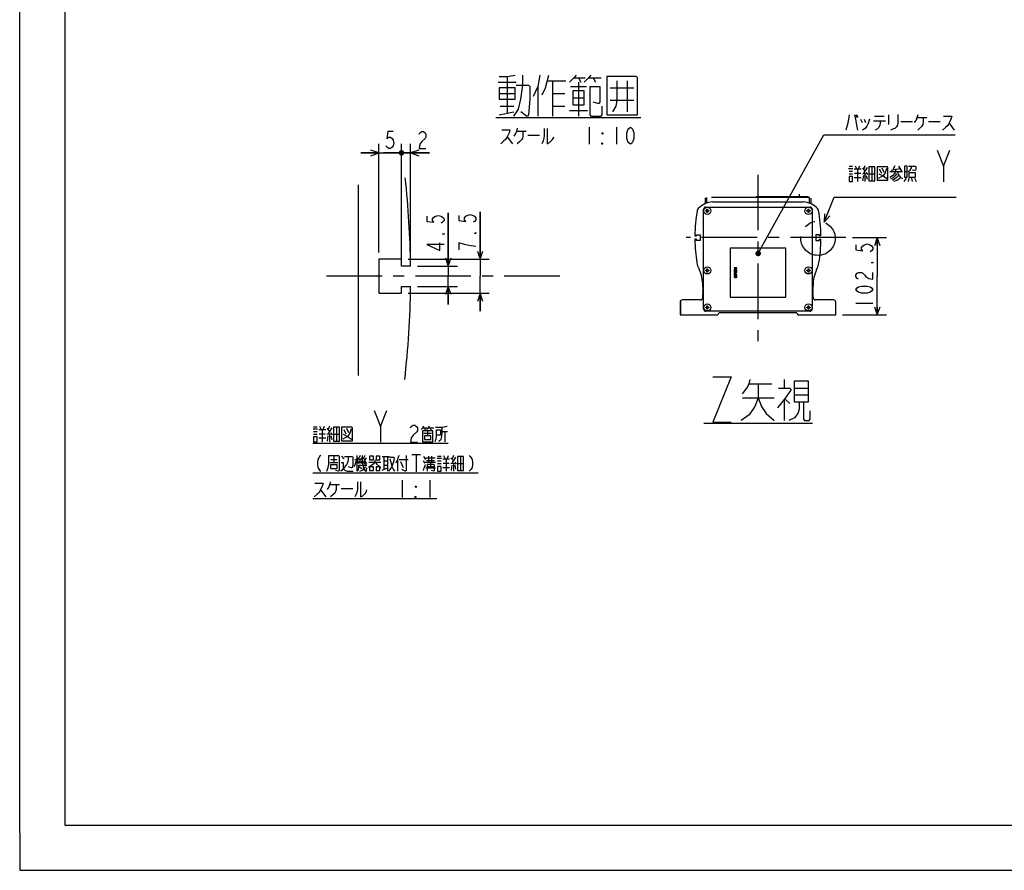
# Model space of a CAD drawing. Extents: x 0 to 594, y 0 to 420.
# Tile 1 of 57: x 0 to 217, y 0 to 188. Entities that reach past the tile are written whole.
import ezdxf

# ---------------------------------------------------------------- set-up
doc = ezdxf.new("R2010")
doc.units = 0
doc.header["$LTSCALE"] = 32.67
doc.linetypes.add('CENTER', pattern=[0.6, 0.375, -0.075, 0.075, -0.075])
doc.layers.get('0').update_dxf_attribs({"linetype": 'CONTINUOUS'})
for name, color, linetype in [('DEFAULT_1', 7, 'CENTER'), ('DRA_ITEM', 7, 'CONTINUOUS'), ('DRIV_DIM', 7, 'CONTINUOUS')]:
    doc.layers.add(name, color=color, linetype=linetype)
doc.styles.get("Standard").update_dxf_attribs({"font": 'txt', "width": 0.8})
doc.dimstyles.new('DIMSTYLE_1', dxfattribs={"dimtxt": 3.8, "dimasz": 1.8, "dimexe": 0.18, "dimexo": 0.0625, "dimgap": 0.09, "dimtad": 1, "dimdec": 3, "dimlfac": 6, "dimtxsty": 'STANDARD', "dimblk": 'OPEN', "dimblk1": 'OPEN', "dimblk2": 'OPEN', "dimcen": 0.09, "dimazin": 3, "dimtp": 0.001, "dimtm": 0.001, "dimtfac": 1, "dimtdec": 3, "dimtofl": 0, "dimtmove": 0, "dimatfit": 3, "dimtolj": 1})
doc.dimstyles.new('DIMSTYLE_5', dxfattribs={"dimtxt": 3.8, "dimasz": 1.8, "dimexe": 0.18, "dimexo": 0.0625, "dimgap": 0.09, "dimtad": 1, "dimdec": 3, "dimtxsty": 'STANDARD', "dimblk": 'OPEN', "dimblk1": 'OPEN', "dimblk2": 'OPEN', "dimcen": 0.09, "dimazin": 3, "dimtp": 0.001, "dimtm": 0.001, "dimtfac": 1, "dimtdec": 3, "dimtofl": 0, "dimtmove": 0, "dimatfit": 3, "dimtolj": 1})

# ---------------------------------------------------------------- blocks, each defined once
blk = doc.blocks.new('_OPEN')
at = {"color": 0, "linetype": 'BYBLOCK'}
for p, q in [((0, 0), (-1, 0.34)), ((-1, -0.34), (0, 0)), ((-1, 0), (0, 0))]:
    blk.add_line(p, q, dxfattribs=at)
blk = doc.blocks.new('*D22')
at = {"layer": 'DRIV_DIM', "color": 2, "linetype": 'CONTINUOUS'}
for p, q in [((183.84, 139.73), (191.28, 139.73)), ((189.28, 139.73), (189.28, 131.19)), ((189.28, 122.65), (189.28, 131.19)), ((181.6, 122.65), (191.28, 122.65))]:
    blk.add_line(p, q, dxfattribs=at)
at = {"layer": 'DRIV_DIM', "color": 2, "linetype": 'CONTINUOUS', "xscale": 1.8, "yscale": 1.8, "zscale": 1.8}
for p, rotation in [((189.28, 139.73), 90), ((189.28, 122.65), 270)]:
    blk.add_blockref('_OPEN', p, dxfattribs=dict(at, rotation=rotation))
blk = doc.blocks.new('_DOT')
at = {"color": 0, "linetype": 'BYBLOCK'}
blk.add_line((-0.34, 0), (-1, 0), dxfattribs=at)
at = {"color": 0, "linetype": 'BYBLOCK', "const_width": 0.342}
blk.add_lwpolyline([(-0.17, 0, 1), (0.17, 0, 1)], format="xyb", close=True, dxfattribs=at)
blk = doc.blocks.new('*D37')
at = {"layer": 'DRIV_DIM', "color": 2, "linetype": 'CONTINUOUS'}
for p, q in [((79.27, 136.45), (79.27, 160.44)), ((84.27, 136.45), (84.27, 160.44)), ((79.27, 158.44), (75.27, 158.44)), ((75.27, 158.44), (81.77, 158.44)), ((88.27, 158.44), (81.77, 158.44)), ((84.27, 158.44), (88.27, 158.44))]:
    blk.add_line(p, q, dxfattribs=at)
at = {"layer": 'DRIV_DIM', "color": 2, "linetype": 'CONTINUOUS', "xscale": 1.8, "yscale": 1.8, "zscale": 1.8}
blk.add_blockref('_OPEN', (79.27, 158.44), dxfattribs=at)
at = {"layer": 'DRIV_DIM', "color": 2, "linetype": 'CONTINUOUS', "xscale": 1.8, "yscale": 1.8, "zscale": 1.8, "rotation": 180}
blk.add_blockref('_DOT', (84.27, 158.44), dxfattribs=at)
blk = doc.blocks.new('*D38')
at = {"layer": 'DRIV_DIM', "color": 2, "linetype": 'CONTINUOUS'}
for p, q in [((84.27, 134.95), (84.27, 160.44)), ((86.27, 134.95), (86.27, 160.44)), ((84.27, 158.44), (80.27, 158.44)), ((80.27, 158.44), (85.27, 158.44)), ((90.44, 158.44), (85.27, 158.44)), ((86.27, 158.44), (90.44, 158.44))]:
    blk.add_line(p, q, dxfattribs=at)
at = {"layer": 'DRIV_DIM', "color": 2, "linetype": 'CONTINUOUS', "xscale": 1.8, "yscale": 1.8, "zscale": 1.8}
blk.add_blockref('_DOT', (84.27, 158.44), dxfattribs=at)
at = {"layer": 'DRIV_DIM', "color": 2, "linetype": 'CONTINUOUS', "xscale": 1.8, "yscale": 1.8, "zscale": 1.8, "rotation": 180}
blk.add_blockref('_OPEN', (86.27, 158.44), dxfattribs=at)
blk = doc.blocks.new('*D39')
at = {"layer": 'DRIV_DIM', "color": 2, "linetype": 'CONTINUOUS'}
for p, q in [((94.6, 133.45), (94.6, 145.21)), ((94.6, 145.21), (94.6, 131.2)), ((87.77, 133.45), (96.6, 133.45)), ((94.6, 124.95), (94.6, 131.2)), ((87.77, 128.95), (96.6, 128.95)), ((94.6, 128.95), (94.6, 124.95))]:
    blk.add_line(p, q, dxfattribs=at)
at = {"layer": 'DRIV_DIM', "color": 2, "linetype": 'CONTINUOUS', "xscale": 1.8, "yscale": 1.8, "zscale": 1.8}
for p, rotation in [((94.6, 133.45), 270), ((94.6, 128.95), 90)]:
    blk.add_blockref('_OPEN', p, dxfattribs=dict(at, rotation=rotation))
blk = doc.blocks.new('*D40')
at = {"layer": 'DRIV_DIM', "color": 2, "linetype": 'CONTINUOUS'}
for p, q in [((101.64, 134.95), (101.64, 145.4)), ((101.64, 145.4), (101.64, 131.2)), ((85.77, 134.95), (103.64, 134.95)), ((101.64, 123.45), (101.64, 131.2)), ((85.77, 127.45), (103.64, 127.45)), ((101.64, 127.45), (101.64, 123.45))]:
    blk.add_line(p, q, dxfattribs=at)
at = {"layer": 'DRIV_DIM', "color": 2, "linetype": 'CONTINUOUS', "xscale": 1.8, "yscale": 1.8, "zscale": 1.8}
for p, rotation in [((101.64, 134.95), 270), ((101.64, 127.45), 90)]:
    blk.add_blockref('_OPEN', p, dxfattribs=dict(at, rotation=rotation))

msp = doc.modelspace()

# ---------------------------------------------------------------- linework, layer by layer
at = {"color": 7, "linetype": 'CONTINUOUS'}
for p, q in [((0, 8.24228), (0, 409.35318)), ((10, 410), (10, 10)), ((74.73643, 151.41203), (74.73643, 109.3006)), ((151.26864, 148.53877), (151.26864, 147.20561)), ((151.60197, 148.57546), (151.60197, 147.34377)), ((152.71341, 148.64629), (174.26864, 148.64629)), ((162.51806, 148.81295), (174.06265, 148.81295)), ((172.10197, 148.81295), (172.10197, 149.33972)), ((174.26864, 148.64629), (174.29007, 148.66772)), ((174.26864, 148.64629), (174.26864, 147.34377)), ((174.60197, 148.46855), (174.60197, 147.20561)), ((150.9353, 123.97962), (150.9353, 145.97962)), ((151.4103, 145.57462), (151.4103, 145.71795)), ((151.4103, 145.71795), (151.69697, 145.71795)), ((151.4353, 146.47962), (174.4353, 146.47962)), ((151.69697, 145.71795), (151.69697, 146.00462)), ((151.69697, 146.00462), (151.8403, 146.00462)), ((151.8403, 146.00462), (151.8403, 145.71795)), ((151.8403, 145.71795), (152.12697, 145.71795)), ((152.12697, 145.71795), (152.12697, 145.57462)), ((152.97094, 147.64629), (172.89966, 147.64629)), ((173.74364, 145.57462), (173.74364, 145.71795)), ((173.74364, 145.71795), (174.0303, 145.71795)), ((174.0303, 145.71795), (174.0303, 146.00462)), ((174.0303, 146.00462), (174.17364, 146.00462)), ((174.17364, 146.00462), (174.17364, 145.71795)), ((174.17364, 145.71795), (174.4603, 145.71795)), ((174.4603, 145.71795), (174.4603, 145.57462)), ((174.9353, 145.97962), (174.9353, 123.97962)), ((151.69697, 145.57462), (151.4103, 145.57462)), ((151.69697, 145.28795), (151.69697, 145.57462)), ((151.8403, 145.28795), (151.69697, 145.28795)), ((151.8403, 145.57462), (151.8403, 145.28795)), ((152.12697, 145.57462), (151.8403, 145.57462)), ((174.0303, 145.57462), (173.74364, 145.57462)), ((174.0303, 145.28795), (174.0303, 145.57462)), ((174.17364, 145.28795), (174.0303, 145.28795)), ((174.4603, 145.57462), (174.17364, 145.57462)), ((174.17364, 145.57462), (174.17364, 145.28795)), ((149.0129, 140.10462), (149.34623, 140.10462)), ((149.34623, 139.35462), (149.0129, 139.35462)), ((149.34623, 140.10462), (149.34623, 140.35462)), ((149.34623, 140.35462), (150.17956, 140.35462)), ((149.34623, 139.10462), (149.34623, 139.35462)), ((150.17956, 139.10462), (149.34623, 139.10462)), ((150.17956, 140.35462), (150.17956, 139.10462)), ((176.52437, 140.35462), (175.69104, 140.35462)), ((175.69104, 140.35462), (175.69104, 139.10462)), ((175.69104, 139.10462), (176.52437, 139.10462)), ((176.52437, 140.10462), (176.52437, 140.35462)), ((176.85771, 140.10462), (176.52437, 140.10462)), ((176.52437, 139.35462), (176.85771, 139.35462)), ((176.52437, 139.10462), (176.52437, 139.35462)), ((156.7853, 137.39629), (156.7853, 126.56295)), ((169.11864, 137.39629), (156.7853, 137.39629)), ((169.11864, 126.56295), (169.11864, 137.39629)), ((79.27085, 134.95246), (79.27085, 127.45246)), ((84.27085, 134.95246), (79.27085, 134.95246)), ((84.27085, 133.45246), (84.27085, 134.95246)), ((86.27085, 133.45246), (84.27085, 133.45246)), ((149.8764, 132.89154), (149.98683, 132.65492)), ((151.69697, 132.55129), (151.69697, 132.83795)), ((151.69697, 132.83795), (151.8403, 132.83795)), ((151.8403, 132.83795), (151.8403, 132.55129)), ((157.70197, 133.04733), (157.70197, 132.97441)), ((158.2853, 133.04733), (157.70197, 133.04733)), ((158.19842, 132.97441), (157.70197, 132.67059)), ((157.70197, 132.97441), (158.19842, 132.97441)), ((157.70197, 132.67059), (157.70197, 132.56122)), ((157.77644, 132.63413), (158.2853, 132.93795)), ((158.2853, 132.63413), (157.77644, 132.63413)), ((158.2853, 132.93795), (158.2853, 133.04733)), ((158.2853, 132.56122), (158.2853, 132.63413)), ((174.0303, 132.83795), (174.17364, 132.83795)), ((174.0303, 132.55129), (174.0303, 132.83795)), ((174.17364, 132.83795), (174.17364, 132.55129)), ((175.88378, 132.65492), (175.9942, 132.89154)), ((151.4103, 132.40795), (151.4103, 132.55129)), ((151.4103, 132.55129), (151.69697, 132.55129)), ((151.69697, 132.40795), (151.4103, 132.40795)), ((151.69697, 132.12129), (151.69697, 132.40795)), ((151.8403, 132.12129), (151.69697, 132.12129)), ((151.8403, 132.55129), (152.12697, 132.55129)), ((151.8403, 132.40795), (151.8403, 132.12129)), ((152.12697, 132.40795), (151.8403, 132.40795)), ((152.12697, 132.55129), (152.12697, 132.40795)), ((157.70197, 132.56122), (158.2853, 132.56122)), ((157.70197, 132.464), (157.70197, 132.0265)), ((157.77644, 132.464), (157.70197, 132.464)), ((157.70197, 132.0265), (158.2853, 132.0265)), ((157.71438, 131.83205), (157.70197, 131.77129)), ((157.70197, 131.77129), (157.70197, 131.47962)), ((157.70197, 131.47962), (158.2853, 131.47962)), ((157.71438, 131.24872), (157.70197, 131.18795)), ((157.70197, 131.18795), (157.70197, 131.09073)), ((157.70197, 131.09073), (157.71438, 131.02997)), ((157.75161, 131.88066), (157.71438, 131.83205)), ((157.7392, 131.29733), (157.71438, 131.24872)), ((157.71438, 131.02997), (157.7392, 130.98136)), ((157.78885, 131.34594), (157.7392, 131.29733)), ((157.7392, 130.98136), (157.78885, 130.93275)), ((157.80126, 131.91712), (157.75161, 131.88066)), ((157.76403, 131.78344), (157.77644, 131.8199)), ((157.76403, 131.55254), (157.76403, 131.78344)), ((157.9502, 131.55254), (157.76403, 131.55254)), ((157.77644, 132.09941), (157.77644, 132.464)), ((157.93778, 132.09941), (157.77644, 132.09941)), ((157.77644, 131.8199), (157.80126, 131.8442)), ((157.77644, 131.18795), (157.78885, 131.23656)), ((157.77644, 131.09073), (157.77644, 131.18795)), ((157.78885, 131.04212), (157.77644, 131.09073)), ((157.83849, 131.37025), (157.78885, 131.34594)), ((157.78885, 131.23656), (157.81367, 131.27302)), ((157.81367, 131.00566), (157.78885, 131.04212)), ((157.78885, 130.93275), (157.83849, 130.90844)), ((157.83849, 131.92927), (157.80126, 131.91712)), ((157.80126, 131.8442), (157.83849, 131.85636)), ((157.81367, 131.27302), (157.8509, 131.29733)), ((157.8509, 130.98136), (157.81367, 131.00566)), ((157.88814, 131.92927), (157.83849, 131.92927)), ((157.83849, 131.85636), (157.87573, 131.85636)), ((157.90055, 131.3824), (157.83849, 131.37025)), ((157.83849, 130.90844), (157.90055, 130.89629)), ((157.8509, 131.29733), (157.90055, 131.30948)), ((157.90055, 130.9692), (157.8509, 130.98136)), ((157.87573, 131.85636), (157.91296, 131.8442)), ((157.92537, 131.91712), (157.88814, 131.92927)), ((158.08672, 131.3824), (157.90055, 131.3824)), ((157.90055, 131.30948), (158.08672, 131.30948)), ((158.08672, 130.9692), (157.90055, 130.9692)), ((157.90055, 130.89629), (158.08672, 130.89629)), ((157.91296, 131.8442), (157.93778, 131.8199)), ((157.97502, 131.88066), (157.92537, 131.91712)), ((157.93778, 132.41538), (157.93778, 132.09941)), ((158.01225, 132.41538), (157.93778, 132.41538)), ((157.93778, 131.8199), (157.9502, 131.78344)), ((157.9502, 131.78344), (157.9502, 131.55254)), ((158.01225, 131.83205), (157.97502, 131.88066)), ((158.01225, 132.09941), (158.01225, 132.41538)), ((158.21083, 132.09941), (158.01225, 132.09941)), ((158.02466, 131.77129), (158.01225, 131.83205)), ((158.02466, 131.55254), (158.02466, 131.77129)), ((158.2853, 131.55254), (158.02466, 131.55254)), ((158.14878, 131.37025), (158.08672, 131.3824)), ((158.08672, 131.30948), (158.13637, 131.29733)), ((158.13637, 130.98136), (158.08672, 130.9692)), ((158.08672, 130.89629), (158.14878, 130.90844)), ((158.13637, 131.29733), (158.1736, 131.27302)), ((158.1736, 131.00566), (158.13637, 130.98136)), ((158.19842, 131.34594), (158.14878, 131.37025)), ((158.14878, 130.90844), (158.19842, 130.93275)), ((158.1736, 131.27302), (158.19842, 131.23656)), ((158.19842, 131.04212), (158.1736, 131.00566)), ((158.24807, 131.29733), (158.19842, 131.34594)), ((158.19842, 131.23656), (158.21083, 131.18795)), ((158.21083, 131.09073), (158.19842, 131.04212)), ((158.19842, 130.93275), (158.24807, 130.98136)), ((158.21083, 132.464), (158.21083, 132.09941)), ((158.2853, 132.464), (158.21083, 132.464)), ((158.21083, 131.18795), (158.21083, 131.09073)), ((158.27289, 131.24872), (158.24807, 131.29733)), ((158.24807, 130.98136), (158.27289, 131.02997)), ((158.2853, 131.18795), (158.27289, 131.24872)), ((158.27289, 131.02997), (158.2853, 131.09073)), ((158.2853, 132.0265), (158.2853, 132.464)), ((158.2853, 131.47962), (158.2853, 131.55254)), ((158.2853, 131.09073), (158.2853, 131.18795)), ((173.74364, 132.55129), (174.0303, 132.55129)), ((173.74364, 132.40795), (173.74364, 132.55129)), ((174.0303, 132.40795), (173.74364, 132.40795)), ((174.0303, 132.12129), (174.0303, 132.40795)), ((174.17364, 132.12129), (174.0303, 132.12129)), ((174.17364, 132.55129), (174.4603, 132.55129)), ((174.4603, 132.40795), (174.17364, 132.40795)), ((174.17364, 132.40795), (174.17364, 132.12129)), ((174.4603, 132.55129), (174.4603, 132.40795)), ((84.27085, 128.95246), (86.27085, 128.95246)), ((84.27085, 127.45246), (84.27085, 128.95246)), ((150.76864, 128.79062), (150.76864, 129.13088)), ((150.76864, 128.45729), (150.76864, 128.50195)), ((175.10197, 128.79062), (175.10197, 129.13088)), ((175.10197, 128.45729), (175.10197, 128.50195)), ((79.27085, 127.45246), (84.27085, 127.45246)), ((150.76864, 128.12396), (150.76864, 128.16862)), ((150.76864, 127.79062), (150.76864, 127.83528)), ((150.76864, 127.45729), (150.76864, 127.50195)), ((150.76864, 126.47962), (150.76864, 127.16862)), ((156.7853, 126.56295), (169.11864, 126.56295)), ((175.10197, 128.12396), (175.10197, 128.16862)), ((175.10197, 127.79062), (175.10197, 127.83528)), ((175.10197, 127.45729), (175.10197, 127.50195)), ((175.10197, 126.47962), (175.10197, 127.16862)), ((145.76864, 125.47962), (145.76864, 122.64629)), ((145.9353, 122.64629), (145.9353, 125.8523)), ((150.26864, 125.97962), (146.26864, 125.97962)), ((151.4103, 124.24129), (151.4103, 124.38462)), ((151.4103, 124.38462), (151.69697, 124.38462)), ((151.69697, 124.24129), (151.4103, 124.24129)), ((151.69697, 124.38462), (151.69697, 124.67129)), ((151.69697, 124.67129), (151.8403, 124.67129)), ((151.69697, 123.95462), (151.69697, 124.24129)), ((151.8403, 123.95462), (151.69697, 123.95462)), ((151.8403, 124.67129), (151.8403, 124.38462)), ((151.8403, 124.38462), (152.12697, 124.38462)), ((151.8403, 124.24129), (151.8403, 123.95462)), ((152.12697, 124.24129), (151.8403, 124.24129)), ((152.12697, 124.38462), (152.12697, 124.24129)), ((173.74364, 124.38462), (174.0303, 124.38462)), ((173.74364, 124.24129), (173.74364, 124.38462)), ((174.0303, 124.24129), (173.74364, 124.24129)), ((174.0303, 124.67129), (174.17364, 124.67129)), ((174.0303, 124.38462), (174.0303, 124.67129)), ((174.0303, 123.95462), (174.0303, 124.24129)), ((174.17364, 123.95462), (174.0303, 123.95462)), ((174.17364, 124.67129), (174.17364, 124.38462)), ((174.17364, 124.38462), (174.4603, 124.38462)), ((174.4603, 124.24129), (174.17364, 124.24129)), ((174.17364, 124.24129), (174.17364, 123.95462)), ((174.4603, 124.38462), (174.4603, 124.24129)), ((179.60197, 125.97962), (175.60197, 125.97962)), ((180.10197, 122.64629), (180.10197, 125.47962)), ((145.76864, 122.64629), (154.10197, 122.64629)), ((174.4353, 123.47962), (151.4353, 123.47962)), ((171.26864, 123.14629), (154.60197, 123.14629)), ((171.76864, 122.64629), (180.10197, 122.64629)), ((10, 10), (584, 10)), ((12.37736, 0), (584.30102, 0))]:
    msp.add_line(p, q, dxfattribs=at)
at = {"color": 9, "linetype": 'CONTINUOUS'}
msp.add_line((145.76864, 125.47962), (145.9353, 125.47962), dxfattribs=at)
at = {"color": 4, "linetype": 'CONTINUOUS'}
for p, q in [((0, 8.24228), (0, 0)), ((0, 0), (12.37736, 0))]:
    msp.add_line(p, q, dxfattribs=at)
at = {"color": 7, "linetype": 'CONTINUOUS'}
for centre in [(151.76864, 145.64629), (174.10197, 145.64629), (151.76864, 132.47962), (174.10197, 132.47962), (151.76864, 124.31295), (174.10197, 124.31295)]:
    msp.add_circle(centre, 0.78333, dxfattribs=at)
for centre, radius, start, end in [((-113.71649, 131.20246), 200, 0.6445911, 6.2375414), ((182.34412, 139.72962), 33.33333, 169.6146311, 179.3554089), ((150.37655, 145.58833), 0.83333, 135.4057039, 169.6146311), ((153.34362, 142.66299), 5, 95.1315479, 135.4057039), ((151.4353, 145.97962), 0.5, 90, 180), ((152.97094, 146.81295), 0.83333, 90, 95.1315479), ((172.89966, 146.81295), 0.83333, 84.8684521, 90), ((172.52699, 142.66299), 5, 44.5942961, 84.8684521), ((174.4353, 145.97962), 0.5, 0, 90), ((175.49405, 145.58833), 0.83333, 10.3853689, 44.5942961), ((143.52648, 139.72962), 33.33333, 0.6445911, 10.3853689), ((182.34412, 139.72962), 33.33333, 180.6445911, 189.5969937), ((143.52648, 139.72962), 33.33333, 350.4030063, 359.3554089), ((154.40732, 135.00597), 5, 189.5969937, 205.0168935), ((142.4353, 129.13088), 8.33333, 0, 25.0168935), ((183.4353, 129.13088), 8.33333, 154.9831065, 180), ((171.46328, 135.00597), 5, 334.9831065, 350.4030063), ((-113.71649, 131.20246), 200, 353.4439326, 359.3554089), ((150.85197, 128.79062), 0.08333, 180, 240), ((150.85197, 128.50195), 0.08333, 120, 180), ((150.85197, 128.45729), 0.08333, 180, 240), ((150.85197, 128.16862), 0.08333, 120, 180), ((150.76864, 128.64629), 0.08333, 300, 60), ((150.76864, 128.31295), 0.08333, 300, 60), ((175.10197, 128.64629), 0.08333, 120, 240), ((175.10197, 128.31295), 0.08333, 120, 240), ((175.01864, 128.79062), 0.08333, 300, 360), ((175.01864, 128.50195), 0.08333, 0, 60), ((175.01864, 128.45729), 0.08333, 300, 360), ((175.01864, 128.16862), 0.08333, 0, 60), ((150.26864, 126.47962), 0.5, 270, 360), ((150.85197, 128.12396), 0.08333, 180, 240), ((150.85197, 127.83528), 0.08333, 120, 180), ((150.85197, 127.79062), 0.08333, 180, 240), ((150.85197, 127.50195), 0.08333, 120, 180), ((150.85197, 127.45729), 0.08333, 180, 240), ((150.85197, 127.16862), 0.08333, 120, 180), ((150.76864, 127.97962), 0.08333, 300, 60), ((150.76864, 127.64629), 0.08333, 300, 60), ((150.76864, 127.31295), 0.08333, 300, 60), ((175.10197, 127.97962), 0.08333, 120, 240), ((175.10197, 127.64629), 0.08333, 120, 240), ((175.10197, 127.31295), 0.08333, 120, 240), ((175.01864, 128.12396), 0.08333, 300, 360), ((175.01864, 127.83528), 0.08333, 0, 60), ((175.01864, 127.79062), 0.08333, 300, 360), ((175.01864, 127.50195), 0.08333, 0, 60), ((175.01864, 127.45729), 0.08333, 300, 360), ((175.01864, 127.16862), 0.08333, 0, 60), ((175.60197, 126.47962), 0.5, 180, 270), ((146.26864, 125.47962), 0.5, 90, 180), ((151.4353, 123.97962), 0.5, 180, 270), ((174.4353, 123.97962), 0.5, 270, 360), ((179.60197, 125.47962), 0.5, 0, 90), ((154.60197, 122.64629), 0.5, 90, 180), ((171.26864, 122.64629), 0.5, 0, 90)]:
    msp.add_arc(centre, radius, start, end, dxfattribs=at)
at = {"layer": 'DEFAULT_1', "color": 7, "linetype": 'CENTER'}
for p, q in [((162.9353, 153.60154), (162.9353, 114.44214)), ((182.34412, 139.72962), (147.12493, 139.72962)), ((119.18935, 131.20246), (66.18935, 131.20246))]:
    msp.add_line(p, q, dxfattribs=at)
at = {"layer": 'DEFAULT_1', "color": 2, "linetype": 'CENTER'}
msp.add_circle((176.19967, 139.58723), 3.7883, dxfattribs=at)
at = {"layer": 'DRA_ITEM', "color": 2, "linetype": 'CONTINUOUS'}
for p, q in [((105.57527, 174.05459), (109.57526, 174.05459)), ((107.57526, 175.3046), (107.57526, 167.17959)), ((116.57526, 174.36709), (120.57527, 174.36709)), ((117.57526, 174.36709), (117.57526, 166.5546)), ((122.32526, 174.9921), (124.82526, 174.9921)), ((123.32526, 174.9921), (123.82526, 174.05459)), ((123.32526, 174.05459), (123.32526, 166.5546)), ((125.57527, 174.9921), (128.32526, 174.9921)), ((126.57527, 174.9921), (127.07527, 174.05459)), ((134.07527, 174.36709), (134.07527, 167.49209)), ((114.32527, 173.11709), (114.32527, 166.5546)), ((121.57527, 173.11709), (125.07527, 173.11709)), ((125.82526, 173.11709), (128.07527, 173.11709)), ((130.32526, 172.80459), (135.57527, 172.80459)), ((105.82527, 171.5546), (109.32527, 171.5546)), ((117.57526, 171.5546), (120.32527, 171.5546)), ((122.07527, 170.6171), (124.57527, 170.6171)), ((135.57527, 169.9921), (130.32526, 169.9921)), ((105.82527, 166.86709), (109.07526, 167.49209)), ((106.07527, 168.74209), (109.07526, 168.74209)), ((117.57526, 168.74209), (120.32527, 168.74209)), ((121.32526, 167.80459), (125.32526, 167.80459)), ((105.07527, 166.2421), (137.07527, 166.2421)), ((184.51614, 166.81585), (184.80114, 166.2221)), ((184.70616, 166.9346), (184.99116, 166.34085)), ((185.56116, 165.86584), (185.94114, 165.15334)), ((186.41615, 165.86584), (186.70115, 165.15334)), ((188.41115, 165.5096), (191.07115, 165.5096)), ((188.69615, 166.57834), (190.78615, 166.57834)), ((191.73614, 166.81585), (191.73614, 164.67835)), ((194.49115, 165.39085), (197.05615, 165.39085)), ((198.10114, 166.2221), (200.19114, 166.2221)), ((200.57115, 165.39085), (203.13614, 165.39085)), ((109.70903, 163.20693), (111.79904, 163.20693)), ((125.66904, 164.15692), (125.66904, 160.35691)), ((131.74904, 164.15692), (131.74904, 160.35691)), ((205.13114, 165.03459), (206.27114, 163.49086)), ((107.61904, 162.01942), (108.75904, 160.47567)), ((112.17903, 162.37568), (114.74404, 162.37568)), ((163.28897, 136.77543), (177.46777, 162.4221)), ((177.46777, 162.4221), (182.14115, 162.4221)), ((182.14115, 162.4221), (206.46115, 162.4221)), ((203.90205, 155.53904), (205.30205, 159.03903)), ((182.95704, 155.0078), (183.90704, 155.0078)), ((183.05205, 155.48279), (183.81204, 155.48279)), ((183.05205, 154.41403), (183.81204, 154.41403)), ((184.19204, 154.88904), (185.71205, 154.88904)), ((184.38204, 155.60154), (184.66704, 155.0078)), ((184.95204, 154.88904), (184.95204, 152.15778)), ((185.14205, 154.88904), (185.42705, 155.60154)), ((185.99705, 155.12653), (186.56705, 154.41403)), ((187.04204, 155.24528), (186.18704, 153.82029)), ((186.56705, 155.60154), (186.28205, 154.88904)), ((188.08705, 155.36404), (188.08705, 152.27653)), ((189.70204, 154.88904), (190.17704, 153.93904)), ((190.27204, 155.12653), (190.74704, 154.17654)), ((192.36205, 154.65154), (194.26204, 155.0078)), ((193.12204, 155.60154), (192.74205, 154.77029)), ((193.97704, 155.48279), (194.64204, 154.41403)), ((183.05205, 153.82029), (183.81204, 153.82029)), ((184.19204, 152.98903), (185.71205, 152.98903)), ((184.28705, 153.93904), (185.61704, 153.93904)), ((185.99705, 153.82029), (186.94705, 153.93904)), ((186.09204, 152.27653), (186.28205, 153.46405)), ((186.56705, 153.82029), (186.56705, 152.15778)), ((186.85205, 154.17654), (187.13705, 153.70153)), ((186.85205, 153.46405), (187.04204, 152.63279)), ((187.42205, 153.82029), (188.75204, 153.82029)), ((192.07705, 154.2953), (194.83204, 154.2953)), ((195.68704, 152.87028), (195.11704, 152.15778)), ((195.30705, 154.2953), (195.87705, 154.2953)), ((196.25705, 152.87028), (196.06704, 152.15778)), ((196.82705, 152.87028), (197.01705, 152.15778)), ((197.49204, 152.87028), (197.87204, 152.15778)), ((177.58022, 143.11502), (179.76153, 148.68904)), ((179.76153, 148.68904), (182.86204, 148.68904)), ((182.86204, 148.68904), (206.70204, 148.68904)), ((161.0042, 107.44253), (166.0042, 107.44253)), ((168.75421, 108.38004), (168.75421, 106.50504)), ((171.0042, 106.50504), (174.0042, 106.50504)), ((159.50421, 104.31753), (166.50421, 104.31753)), ((174.0042, 104.94253), (171.0042, 104.94253)), ((168.75421, 104.00503), (168.75421, 99.31753)), ((169.0042, 104.00503), (170.0042, 103.06754)), ((79.64491, 98.02984), (81.04491, 101.52984)), ((64.87491, 97.97359), (65.63491, 97.97359)), ((66.20491, 98.09233), (66.48991, 97.49859)), ((66.96491, 97.37984), (67.24991, 98.09233)), ((68.38991, 98.09233), (68.10491, 97.37984)), ((69.90991, 97.85484), (69.90991, 94.76734)), ((91.75491, 97.85484), (93.08491, 97.85484)), ((151.00421, 98.78151), (175.00421, 98.78151)), ((64.77991, 97.49859), (65.72991, 97.49859)), ((64.87491, 96.90483), (65.63491, 96.90483)), ((64.87491, 96.31109), (65.63491, 96.31109)), ((66.01491, 97.37984), (67.53491, 97.37984)), ((66.10991, 96.42984), (67.43991, 96.42984)), ((66.7749, 97.37984), (66.7749, 94.64858)), ((67.81991, 97.61734), (68.38991, 96.90483)), ((67.81991, 96.31109), (68.76991, 96.42984)), ((67.91491, 94.76734), (68.10491, 95.95484)), ((68.86491, 97.73608), (68.0099, 96.31109)), ((68.38991, 96.31109), (68.38991, 94.64858)), ((68.67491, 96.66734), (68.95991, 96.19233)), ((68.67491, 95.95484), (68.86491, 95.12358)), ((69.2449, 96.31109), (70.57491, 96.31109)), ((71.52491, 97.37984), (71.99991, 96.42984)), ((72.09491, 97.61734), (72.56991, 96.66734)), ((88.99991, 97.73608), (89.94991, 97.73608)), ((89.1899, 96.54858), (90.89991, 96.54858)), ((89.37991, 97.73608), (89.4749, 97.26109)), ((90.04491, 97.02359), (90.04491, 95.95484)), ((90.2349, 97.73608), (91.3749, 97.73608)), ((90.61491, 97.73608), (90.70991, 97.26109)), ((93.2749, 96.90483), (94.4149, 96.90483)), ((93.8449, 96.90483), (93.8449, 94.64858)), ((64.68491, 94.30632), (94.60491, 94.30632)), ((66.01491, 95.47983), (67.53491, 95.47983)), ((69.33991, 91.35484), (69.33991, 90.04859)), ((71.04991, 91.47359), (71.52491, 90.87983)), ((74.37491, 91.59234), (74.37491, 88.14859)), ((75.1349, 91.59234), (74.84991, 90.99859)), ((76.17991, 91.59234), (75.89491, 90.99859)), ((79.9799, 91.35484), (81.5949, 91.35484)), ((80.35991, 91.35484), (80.35991, 88.50484)), ((81.21491, 91.35484), (81.21491, 88.14859)), ((86.5349, 91.82984), (88.4349, 91.82984)), ((87.48491, 91.82984), (87.48491, 88.02984)), ((89.09991, 91.35484), (89.5749, 90.76109)), ((90.3349, 90.16733), (90.3349, 91.47359)), ((90.99991, 90.16733), (90.99991, 91.47359)), ((92.23491, 91.47359), (92.99491, 91.47359)), ((93.56491, 91.59234), (93.84991, 90.99859)), ((94.32491, 90.87983), (94.60991, 91.59234)), ((95.74991, 91.59234), (95.46491, 90.87983)), ((97.26991, 91.35484), (97.26991, 88.26733)), ((68.48491, 90.04859), (70.1949, 90.04859)), ((68.67491, 90.76109), (70.00491, 90.76109)), ((73.99491, 90.76109), (74.75491, 90.76109)), ((74.65991, 91.11734), (75.1349, 90.64234)), ((75.41991, 91.11734), (74.84991, 90.04859)), ((74.84991, 90.04859), (75.41991, 90.04859)), ((74.84991, 89.21734), (75.51491, 88.74234)), ((75.32491, 90.40484), (75.51491, 89.81108)), ((75.70491, 91.11734), (76.17991, 90.64234)), ((76.0849, 89.92984), (76.3699, 89.57359)), ((76.27491, 90.40484), (76.55991, 89.81108)), ((77.03491, 90.16733), (79.6949, 90.16733)), ((80.35991, 90.40484), (81.21491, 90.40484)), ((80.35991, 89.45483), (81.21491, 89.45483)), ((83.39991, 90.76109), (83.39991, 88.14859)), ((83.7799, 90.76109), (85.77491, 90.76109)), ((84.0649, 90.28609), (84.6349, 88.97983)), ((89.47991, 89.92984), (89.09991, 90.40484)), ((89.47991, 89.57359), (89.2899, 88.86109)), ((89.5749, 90.16733), (91.7599, 90.16733)), ((89.66991, 91.11734), (91.66491, 91.11734)), ((89.76491, 90.52358), (91.56991, 90.52358)), ((89.95491, 89.69234), (89.95491, 88.14859)), ((89.95491, 89.21734), (91.4749, 89.21734)), ((90.71491, 88.86109), (90.71491, 90.16733)), ((92.13991, 90.99859), (93.0899, 90.99859)), ((92.23491, 90.40484), (92.99491, 90.40484)), ((92.23491, 89.81108), (92.99491, 89.81108)), ((93.3749, 90.87983), (94.89491, 90.87983)), ((93.46991, 89.92984), (94.79991, 89.92984)), ((94.13491, 90.87983), (94.13491, 88.14859)), ((95.17991, 91.11734), (95.74991, 90.40484)), ((95.17991, 89.81108), (96.1299, 89.92984)), ((95.2749, 88.26733), (95.46491, 89.45483)), ((96.22491, 91.23608), (95.36991, 89.81108)), ((95.74991, 89.81108), (95.74991, 88.14859)), ((96.03491, 90.16733), (96.31991, 89.69234)), ((96.03491, 89.45483), (96.22491, 88.62358)), ((96.60491, 89.81108), (97.93491, 89.81108)), ((64.68491, 87.80632), (101.16491, 87.80632)), ((79.9799, 88.38609), (81.21491, 88.86109)), ((89.09991, 88.26733), (89.2899, 88.86109)), ((89.66991, 88.86109), (91.7599, 88.86109)), ((91.37991, 88.14859), (90.9049, 88.26733)), ((91.37991, 88.14859), (91.4749, 88.26733)), ((93.3749, 88.97983), (94.89491, 88.97983)), ((68.48491, 85.17984), (70.57491, 85.17984)), ((84.44491, 86.12984), (84.44491, 82.32984)), ((90.52491, 86.12984), (90.52491, 82.32984)), ((66.39491, 83.99234), (67.53491, 82.44859)), ((70.95491, 84.34859), (73.51991, 84.34859)), ((64.68491, 82.10632), (92.04491, 82.10632))]:
    msp.add_line(p, q, dxfattribs=at)
for points in [[(105.82527, 175.3046), (107.57526, 175.3046), (109.32527, 175.6171)], [(109.07526, 166.5546), (110.07526, 168.11709), (110.57526, 170.3046), (111.07526, 173.42959), (111.07526, 175.6171)], [(114.82527, 175.6171), (114.32527, 173.11709), (113.32527, 170.9296)], [(115.32527, 171.2421), (116.07526, 172.80459), (116.82527, 175.6171)], [(122.82526, 175.6171), (122.32526, 174.9921), (121.32526, 174.05459)], [(126.07527, 175.6171), (125.57527, 174.9921), (124.57527, 174.05459)], [(129.57527, 175.3046), (129.57527, 166.86709), (136.32527, 166.86709), (136.32527, 174.9921), (136.07526, 175.3046), (129.57527, 175.3046)], [(131.82526, 174.36709), (131.82526, 169.9921), (131.57527, 168.74209), (130.82526, 167.49209)], [(109.32527, 172.80459), (105.82527, 172.80459), (105.82527, 170.3046), (109.32527, 170.3046), (109.32527, 172.80459)], [(109.57526, 173.42959), (112.32527, 173.42959), (112.57526, 173.11709), (112.57526, 170.3046), (112.32527, 166.86709), (112.07526, 166.5546), (111.82527, 166.5546), (110.57526, 167.49209)], [(122.07527, 169.05459), (124.57527, 169.05459), (124.57527, 172.1796)], [(124.57527, 172.1796), (122.07527, 172.1796), (122.07527, 169.05459)], [(125.82526, 173.11709), (125.82526, 166.86709), (126.07527, 166.5546), (128.32526, 166.5546), (128.57527, 166.86709), (128.57527, 168.74209)], [(128.07527, 173.11709), (128.07527, 169.6796), (127.82526, 169.3671), (127.57527, 169.3671), (126.57527, 169.6796)], [(183.09115, 166.81585), (182.80615, 165.03459), (182.33115, 163.49086)], [(184.23114, 166.81585), (184.51614, 165.5096), (184.70616, 164.5596), (184.89615, 163.49086)], [(187.55615, 165.86584), (187.27115, 164.91586), (186.98615, 164.32209), (186.60615, 163.8471), (186.22614, 163.60959), (185.94114, 163.49086)], [(189.93116, 165.5096), (189.93116, 165.03459), (189.83615, 164.5596), (189.64616, 164.0846), (189.36116, 163.72835), (188.79114, 163.49086)], [(193.82614, 166.9346), (193.82614, 165.03459), (193.73116, 164.5596), (193.54114, 164.20336), (193.16114, 163.8471), (192.87614, 163.72835), (192.21115, 163.49086)], [(197.53114, 165.15334), (197.91115, 165.74711), (198.10114, 166.2221), (198.29115, 166.9346)], [(199.43115, 166.2221), (199.43115, 165.15334), (199.33614, 164.67835), (199.14615, 164.32209), (198.76614, 163.96585), (198.19614, 163.49086)], [(203.89616, 166.57834), (205.70114, 166.57834), (205.51115, 165.86584), (205.13114, 165.03459), (204.75115, 164.44085), (204.37115, 164.0846), (203.70614, 163.49086)], [(106.38404, 163.56317), (108.18904, 163.56317), (107.99904, 162.85067), (107.61904, 162.01942), (107.23903, 161.42567), (106.85904, 161.06941), (106.19403, 160.47567)], [(109.13903, 162.13817), (109.51904, 162.73192), (109.70903, 163.20693), (109.89904, 163.91943)], [(111.03904, 163.20693), (111.03904, 162.13817), (110.94404, 161.66318), (110.75404, 161.30692), (110.37404, 160.95068), (109.80404, 160.47567)], [(115.78903, 163.80067), (115.78903, 162.25692), (115.69404, 161.66318), (115.50403, 161.06941), (115.21903, 160.47567)], [(116.45404, 163.80067), (116.45404, 160.47567), (116.92904, 160.71317), (117.30904, 161.06941), (117.59404, 161.42567), (117.78404, 161.78191), (117.87904, 162.01942)], [(134.78904, 160.35691), (134.40903, 160.67358), (134.21904, 160.99025), (134.02904, 161.62359), (134.02904, 162.89026), (134.21904, 163.52358), (134.40903, 163.84025), (134.78904, 164.15692), (135.16903, 163.84025), (135.35904, 163.52358), (135.54904, 162.89026), (135.54904, 161.62359), (135.35904, 160.99025), (135.16903, 160.67358), (134.78904, 160.35691)], [(128.70904, 162.89026), (128.70904, 162.57359), (128.51904, 162.89026), (128.70904, 162.89026)], [(128.70904, 160.35691), (128.51904, 160.35691), (128.51904, 160.67358), (128.70904, 160.35691)], [(202.50205, 159.03903), (203.90205, 155.53904), (203.90205, 152.03905)], [(187.42205, 155.36404), (187.42205, 152.27653), (188.75204, 152.27653), (188.75204, 155.36404), (187.42205, 155.36404)], [(189.22705, 155.36404), (189.22705, 152.39529), (191.60205, 152.39529), (191.60205, 155.24528), (191.50705, 155.36404), (189.22705, 155.36404)], [(191.31705, 155.0078), (191.03204, 154.05779), (190.55704, 153.34529), (189.51205, 152.75155)], [(193.40704, 154.88904), (193.31205, 154.41403), (193.12204, 153.93904), (192.64705, 153.34529), (192.07705, 152.98903)], [(195.30705, 155.48279), (195.30705, 153.10779), (195.87705, 153.10779), (195.87705, 155.48279), (195.30705, 155.48279)], [(196.06704, 154.2953), (196.54205, 154.65154), (196.73205, 155.0078), (196.92204, 155.48279)], [(196.16205, 155.48279), (197.68205, 155.48279), (197.77704, 155.36404), (197.77704, 154.88904), (197.68205, 154.65154), (197.58704, 154.53278), (197.49204, 154.53278), (197.01705, 154.65154)], [(183.05205, 153.22654), (183.05205, 152.15778), (183.81204, 152.15778), (183.81204, 153.22654), (183.05205, 153.22654)], [(189.60704, 153.82029), (190.55704, 153.34529), (191.41204, 152.75155)], [(193.50204, 153.82029), (193.21704, 153.34529), (192.83704, 152.98903), (192.17205, 152.63279)], [(193.88205, 153.34529), (193.40704, 152.87028), (192.83704, 152.51404), (192.55204, 152.39529)], [(194.35704, 152.87028), (193.88205, 152.51404), (193.40704, 152.27653), (192.83704, 152.15778)], [(193.69204, 154.2953), (193.97704, 153.5828), (194.35704, 153.10779), (194.83204, 152.75155)], [(196.25705, 154.05779), (196.25705, 153.10779), (197.68205, 153.10779), (197.68205, 154.05779), (196.25705, 154.05779)], [(177.66288, 145.01559), (177.58022, 143.11502), (178.80948, 144.56689)], [(153.00422, 109.00504), (157.00422, 109.00504), (153.00422, 99.00503), (157.00422, 99.00503)], [(163.0042, 107.44253), (163.0042, 104.31753), (162.25421, 102.44253), (161.0042, 100.56754), (159.25421, 99.31753)], [(159.50421, 105.25503), (160.50421, 106.50504), (161.0042, 107.44253), (161.25421, 108.38004)], [(167.50421, 106.50504), (170.0042, 106.50504), (170.25422, 106.19254), (169.0042, 104.31753), (167.25422, 102.13003)], [(171.0042, 108.06753), (174.0042, 108.06753), (174.0042, 103.38004), (171.0042, 103.38004), (171.0042, 108.06753)], [(163.0042, 104.31753), (163.75421, 102.44253), (164.75421, 100.88004), (166.50421, 99.31753)], [(172.0042, 103.38004), (172.0042, 101.81753), (171.75421, 100.88004), (171.0042, 99.94253), (169.75421, 99.31753)], [(173.0042, 103.38004), (173.0042, 99.63003), (173.25422, 99.31753), (174.25422, 99.31753), (174.50421, 99.63003), (174.50421, 101.50503)], [(78.24491, 101.52984), (79.64491, 98.02984), (79.64491, 94.52984)], [(69.2449, 97.85484), (69.2449, 94.76734), (70.57491, 94.76734), (70.57491, 97.85484), (69.2449, 97.85484)], [(71.04991, 97.85484), (71.04991, 94.88609), (73.42491, 94.88609), (73.42491, 97.73608), (73.32991, 97.85484), (71.04991, 97.85484)], [(86.24491, 97.6965), (86.4349, 98.01317), (86.81491, 98.32984), (87.19491, 98.32984), (87.57491, 98.01317), (87.7649, 97.6965), (87.7649, 97.06317), (87.57491, 96.74651), (86.81491, 96.11317)], [(88.6199, 97.37984), (88.99991, 97.73608), (89.1899, 98.09233)], [(89.85491, 97.37984), (90.2349, 97.73608), (90.42491, 98.09233)], [(92.51491, 94.76734), (92.9899, 95.24234), (93.17991, 95.83608), (93.2749, 96.66734), (93.2749, 97.85484), (94.31991, 98.09233)], [(64.87491, 95.71734), (64.87491, 94.64858), (65.63491, 94.64858), (65.63491, 95.71734), (64.87491, 95.71734)], [(73.13991, 97.49859), (72.85491, 96.54858), (72.37991, 95.83608), (71.33491, 95.24234)], [(71.4299, 96.31109), (72.37991, 95.83608), (73.23491, 95.24234)], [(86.81491, 96.11317), (86.4349, 95.47983), (86.24491, 94.52984), (87.7649, 94.52984)], [(88.9049, 97.02359), (88.9049, 94.64858), (91.18491, 94.64858), (91.18491, 97.02359), (88.9049, 97.02359)], [(90.70991, 95.95484), (89.37991, 95.95484), (89.37991, 95.12358), (90.70991, 95.12358), (90.70991, 95.95484)], [(91.9449, 97.26109), (91.9449, 96.07359), (91.84991, 95.24234), (91.6599, 94.64858)], [(91.9449, 97.26109), (92.89491, 97.26109), (92.89491, 96.07359), (91.9449, 96.07359)], [(66.48991, 91.59234), (66.20491, 91.35484), (66.01491, 91.11734), (65.8249, 90.76109), (65.72991, 90.16733), (65.72991, 89.57359), (65.8249, 88.97983), (66.01491, 88.62358), (66.20491, 88.38609), (66.48991, 88.14859)], [(67.81991, 88.14859), (68.10491, 88.97983), (68.19991, 89.69234), (68.19991, 91.59234)], [(68.19991, 91.59234), (70.38491, 91.59234), (70.4799, 91.47359), (70.4799, 88.26733), (70.38491, 88.14859), (70.28991, 88.14859), (69.71991, 88.26733)], [(71.61991, 88.86109), (72.09491, 89.45483), (72.37991, 89.92984), (72.56991, 90.64234), (72.56991, 91.35484)], [(71.7149, 91.35484), (73.42491, 91.35484), (73.51991, 91.23608), (73.51991, 89.92984), (73.42491, 88.97983), (73.32991, 88.86109), (73.23491, 88.86109), (72.56991, 89.09859)], [(75.60991, 91.59234), (75.60991, 90.40484), (75.70491, 89.45483), (75.89491, 88.74234), (76.27491, 88.26733), (76.46491, 88.14859), (76.55991, 88.14859), (76.6549, 88.86109)], [(77.2249, 91.47359), (77.2249, 90.64234), (78.0799, 90.64234), (78.0799, 91.47359), (77.2249, 91.47359)], [(78.64991, 91.47359), (78.64991, 90.64234), (79.50491, 90.64234), (79.50491, 91.47359), (78.64991, 91.47359)], [(83.68491, 91.59234), (83.39991, 90.76109), (83.01991, 89.92984)], [(85.29991, 91.59234), (85.29991, 88.26733), (85.2049, 88.14859), (85.10991, 88.14859), (84.3499, 88.50484)], [(96.60491, 91.35484), (96.60491, 88.26733), (97.93491, 88.26733), (97.93491, 91.35484), (96.60491, 91.35484)], [(99.1699, 91.59234), (99.45491, 91.35484), (99.6449, 91.11734), (99.83491, 90.76109), (99.9299, 90.16733), (99.9299, 89.57359), (99.83491, 88.97983), (99.6449, 88.62358), (99.45491, 88.38609), (99.1699, 88.14859)], [(68.57991, 89.57359), (68.57991, 88.74234), (70.09991, 88.74234), (70.09991, 89.57359), (68.57991, 89.57359)], [(70.95491, 90.04859), (71.4299, 90.04859), (71.4299, 88.97983), (71.33491, 88.62358), (71.14491, 88.38609), (70.85991, 88.14859)], [(73.8999, 89.21734), (74.37491, 90.76109), (74.75491, 89.81108)], [(74.56491, 88.14859), (74.75491, 88.50484), (74.84991, 88.97983), (74.84991, 89.45483), (76.6549, 89.45483)], [(75.03991, 88.14859), (75.60991, 88.38609), (75.98991, 88.62358), (76.3699, 89.21734)], [(76.46491, 91.11734), (75.79991, 90.04859), (76.46491, 90.04859)], [(78.36491, 90.64234), (78.36491, 90.16733), (77.98491, 89.69234), (77.2249, 89.09859), (76.9399, 88.97983)], [(78.45991, 90.16733), (78.8399, 89.69234), (79.50491, 89.09859), (79.6949, 88.97983)], [(81.5949, 91.23608), (82.54491, 91.23608), (82.63991, 91.11734), (82.54491, 90.40484), (82.1649, 89.21734), (81.78491, 88.62358), (81.40491, 88.14859)], [(81.68991, 90.87983), (81.8799, 90.16733), (82.1649, 89.21734), (82.4499, 88.62358), (82.7349, 88.14859)], [(89.95491, 89.69234), (91.37991, 89.69234), (91.4749, 89.57359), (91.4749, 88.26733)], [(92.23491, 89.21734), (92.23491, 88.14859), (92.99491, 88.14859), (92.99491, 89.21734), (92.23491, 89.21734)], [(71.4299, 88.97983), (71.61991, 88.50484), (71.80991, 88.26733), (72.28491, 88.14859), (73.61491, 88.14859)], [(77.2249, 89.09859), (77.2249, 88.26733), (78.0799, 88.26733), (78.0799, 89.09859), (77.2249, 89.09859)], [(78.64991, 89.09859), (78.64991, 88.26733), (79.50491, 88.26733), (79.50491, 89.09859), (78.64991, 89.09859)], [(65.15991, 85.53609), (66.96491, 85.53609), (66.7749, 84.82359), (66.39491, 83.99234), (66.01491, 83.39858), (65.63491, 83.04233), (64.96991, 82.44859)], [(67.91491, 84.11108), (68.29491, 84.70484), (68.48491, 85.17984), (68.67491, 85.89234)], [(69.81491, 85.17984), (69.81491, 84.11108), (69.71991, 83.63609), (69.52991, 83.27984), (69.14991, 82.92359), (68.57991, 82.44859)], [(74.56491, 85.77359), (74.56491, 84.22984), (74.46991, 83.63609), (74.27991, 83.04233), (73.99491, 82.44859)], [(75.22991, 85.77359), (75.22991, 82.44859), (75.70491, 82.68608), (76.0849, 83.04233), (76.3699, 83.39858), (76.55991, 83.75483), (76.6549, 83.99234)], [(87.48491, 84.86317), (87.48491, 84.5465), (87.29491, 84.86317), (87.48491, 84.86317)], [(87.48491, 82.32984), (87.29491, 82.32984), (87.29491, 82.6465), (87.48491, 82.32984)]]:
    msp.add_lwpolyline(points, dxfattribs=at)
at = {"layer": 'DRA_ITEM', "color": 2, "linetype": 'CONTINUOUS', "const_width": 0.61564}
msp.add_lwpolyline([(162.68329, 136.23665, 1), (163.29892, 136.23665, 1)], format="xyb", close=True, dxfattribs=at)
at = {"layer": 'DRIV_DIM', "color": 2, "linetype": 'CONTINUOUS'}
for p, q in [((96.89051, 138.55577), (96.89051, 137.03576)), ((184.53014, 125.21658), (188.33014, 125.21658))]:
    msp.add_line(p, q, dxfattribs=at)
for points in [[(82.39417, 163.18519), (81.25416, 163.18519), (81.06417, 161.60187), (81.44417, 161.91854), (81.82416, 161.91854), (82.20417, 161.60187), (82.39417, 161.2852), (82.58416, 160.65187), (82.39417, 160.01853), (82.20417, 159.70186), (81.82416, 159.38519), (81.44417, 159.38519), (81.06417, 159.70186), (80.87417, 160.01853)], [(88.15525, 162.55186), (88.34525, 162.86853), (88.72525, 163.18519), (89.10525, 163.18519), (89.48525, 162.86853), (89.67525, 162.55186), (89.67525, 161.91854), (89.48525, 161.60187)], [(89.48525, 161.60187), (88.72525, 160.96853), (88.34525, 160.3352), (88.15525, 159.38519), (89.67525, 159.38519)], [(89.85204, 144.45085), (89.85204, 143.31085), (91.43538, 143.12084), (91.11871, 143.50084), (91.11871, 143.88085), (91.43538, 144.26085), (91.75204, 144.45085), (92.38537, 144.64084), (93.01871, 144.45085), (93.33538, 144.26085), (93.65205, 143.88085), (93.65205, 143.50084), (93.33538, 143.12084), (93.01871, 142.93084)], [(96.89051, 144.63576), (96.89051, 143.49577), (98.47384, 143.30577), (98.15719, 143.68578), (98.15719, 144.06576), (98.47384, 144.44577), (98.79051, 144.63576), (99.42385, 144.82578), (100.05719, 144.63576), (100.37385, 144.44577), (100.69051, 144.06576), (100.69051, 143.68578), (100.37385, 143.30577), (100.05719, 143.11576)], [(93.65205, 140.65084), (93.65205, 140.46085), (93.33538, 140.46085), (93.65205, 140.65084)], [(100.69051, 140.83576), (100.69051, 140.64577), (100.37385, 140.64577), (100.69051, 140.83576)], [(93.65205, 138.18084), (89.85204, 138.18084), (92.70204, 136.85084), (92.70204, 138.56084)], [(100.69051, 137.79577), (99.10718, 137.98577), (98.15719, 138.17576), (96.89051, 138.55577)], [(184.53014, 138.13659), (184.53014, 136.99659), (186.11346, 136.80658), (185.79679, 137.18658), (185.79679, 137.56659), (186.11346, 137.94657), (186.43013, 138.13659), (187.06347, 138.32658), (187.6968, 138.13659), (188.01347, 137.94657), (188.33014, 137.56659), (188.33014, 137.18658), (188.01347, 136.80658), (187.6968, 136.61658)], [(188.33014, 134.33659), (188.33014, 134.14659), (188.01347, 134.14659), (188.33014, 134.33659)], [(185.16348, 130.53658), (184.84681, 130.72658), (184.53014, 131.10658), (184.53014, 131.48659), (184.84681, 131.86658), (185.16348, 132.05659), (185.79679, 132.05659), (186.11346, 131.86658), (186.43013, 131.48659), (186.7468, 131.10658), (187.38014, 130.72658), (188.33014, 130.53658), (188.33014, 132.05659)], [(188.33014, 128.25659), (188.01347, 127.87658), (187.6968, 127.68659), (187.06347, 127.49658), (185.79679, 127.49658), (185.16348, 127.68659), (184.84681, 127.87658), (184.53014, 128.25659), (184.84681, 128.63657), (185.16348, 128.82659), (185.79679, 129.01658), (187.06347, 129.01658), (187.6968, 128.82659), (188.01347, 128.63657), (188.33014, 128.25659)]]:
    msp.add_lwpolyline(points, dxfattribs=at)

# ---------------------------------------------------------------- dimensions: what is measured, and where the dimension line sits
for base, p1, p2, override, picture, middle in [((84.27085, 158.4352), (79.27085, 136.45246), (84.27085, 136.45246), {"dimblk2": 'DOT', "dimsah": 1}, '*D37', (80.11417, 159.3852)), ((86.27085, 158.4352), (84.27085, 134.95246), (86.27085, 134.95246), {"dimblk1": 'DOT', "dimsah": 1}, '*D38', (87.39525, 159.3852))]:
    dim = msp.add_linear_dim(base=base, p1=p1, p2=p2, dimstyle='DIMSTYLE_5', override=override, dxfattribs=at)
    dim.commit()
    dim.dimension.update_dxf_attribs({"geometry": picture, "text_midpoint": middle, "dimtype": 160})
for base, p1, p2, dimstyle, picture, middle in [((101.64052, 127.45246), (85.77085, 134.95246), (85.77085, 127.45246), 'DIMSTYLE_5', '*D40', (100.69052, 136.27577)), ((94.60204, 128.95246), (87.77085, 133.45246), (87.77085, 128.95246), 'DIMSTYLE_5', '*D39', (93.65204, 136.09084)), ((189.28014, 122.64629), (183.84412, 139.72962), (181.60197, 122.64629), 'DIMSTYLE_1', '*D22', (188.33014, 123.69658))]:
    dim = msp.add_linear_dim(base=base, p1=p1, p2=p2, angle=270, dimstyle=dimstyle, dxfattribs=at)
    dim.commit()
    dim.dimension.update_dxf_attribs({"geometry": picture, "text_midpoint": middle, "dimtype": 160})

doc.saveas('drawing.dxf')
